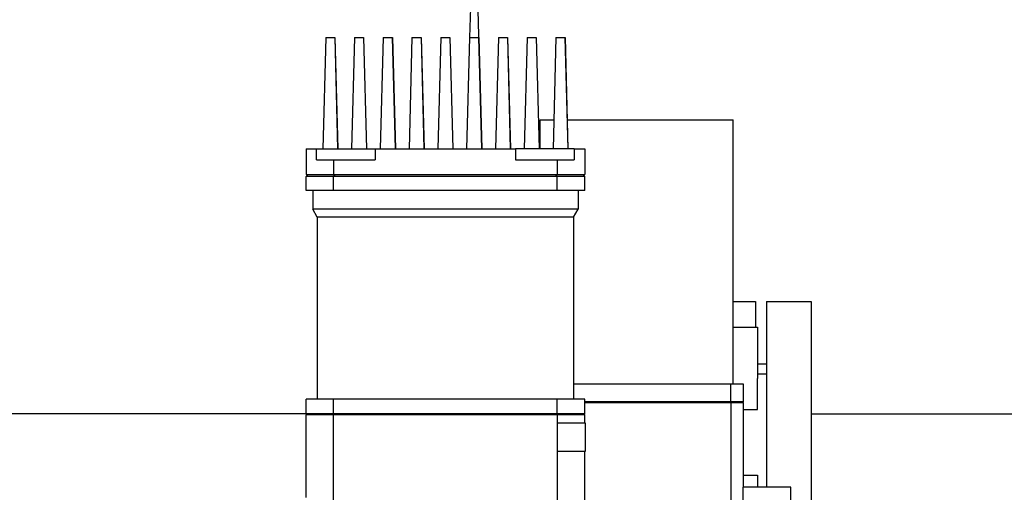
# Model space of a CAD drawing. Extents: x -89225 to 110569, y 13360 to 87647.
# Tile 211 of 256: x 40906 to 41437, y 57176 to 57431. Entities that reach past the tile are written whole.
import ezdxf

# ---------------------------------------------------------------- set-up
doc = ezdxf.new("R2010")
doc.units = 0
doc.layers.add('Iv-Lines 035', color=4, linetype='Continuous')

# ---------------------------------------------------------------- blocks, each defined once
blk = doc.blocks.new('Leidingwerk beluchtingsinstallatie')
for p, q in [((1288472.66, -946719.3), (1288470.23, -946812.05)), ((1288472.66, -946719.3), (1288476.66, -946872.05)), ((1288392.71, -946812.05), (1288391.14, -946872.05)), ((1288392.71, -946812.05), (1288397.56, -946812.05)), ((1288397.56, -946812.05), (1288397.58, -946812.05)), ((1288397.56, -946812.05), (1288399.14, -946872.05)), ((1288397.58, -946812.05), (1288397.59, -946812.05)), ((1288397.58, -946812.05), (1288399.15, -946872.05)), ((1288397.59, -946812.05), (1288397.6, -946812.05)), ((1288397.59, -946812.05), (1288399.16, -946872.05)), ((1288397.6, -946812.05), (1288397.62, -946812.05)), ((1288397.6, -946812.05), (1288399.17, -946872.05)), ((1288397.62, -946812.05), (1288399.19, -946872.05)), ((1288408.19, -946812.05), (1288406.62, -946872.05)), ((1288408.19, -946812.05), (1288413.05, -946812.05)), ((1288413.05, -946812.05), (1288413.06, -946812.05)), ((1288413.05, -946812.05), (1288414.62, -946872.05)), ((1288413.06, -946812.05), (1288413.08, -946812.05)), ((1288413.06, -946812.05), (1288414.64, -946872.05)), ((1288413.08, -946812.05), (1288413.09, -946812.05)), ((1288413.08, -946812.05), (1288414.65, -946872.05)), ((1288413.09, -946812.05), (1288413.1, -946812.05)), ((1288413.09, -946812.05), (1288414.66, -946872.05)), ((1288413.1, -946812.05), (1288413.12, -946812.05)), ((1288413.1, -946812.05), (1288414.67, -946872.05)), ((1288413.12, -946812.05), (1288413.13, -946812.05)), ((1288413.12, -946812.05), (1288414.69, -946872.05)), ((1288413.13, -946812.05), (1288414.7, -946872.05)), ((1288423.68, -946812.05), (1288422.11, -946872.05)), ((1288423.68, -946812.05), (1288428.54, -946812.05)), ((1288428.54, -946812.05), (1288428.55, -946812.05)), ((1288428.54, -946812.05), (1288430.11, -946872.05)), ((1288428.55, -946812.05), (1288428.56, -946812.05)), ((1288428.55, -946812.05), (1288430.12, -946872.05)), ((1288428.56, -946812.05), (1288428.58, -946812.05)), ((1288428.56, -946812.05), (1288430.14, -946872.05)), ((1288428.58, -946812.05), (1288428.59, -946812.05)), ((1288428.58, -946812.05), (1288430.15, -946872.05)), ((1288428.59, -946812.05), (1288428.6, -946812.05)), ((1288428.59, -946812.05), (1288430.16, -946872.05)), ((1288428.6, -946812.05), (1288428.62, -946812.05)), ((1288428.6, -946812.05), (1288430.17, -946872.05)), ((1288428.62, -946812.05), (1288428.63, -946812.05)), ((1288428.62, -946812.05), (1288430.19, -946872.05)), ((1288428.63, -946812.05), (1288428.64, -946812.05)), ((1288428.63, -946812.05), (1288430.2, -946872.05)), ((1288428.64, -946812.05), (1288430.21, -946872.05)), ((1288439.18, -946812.05), (1288437.61, -946872.05)), ((1288439.18, -946812.05), (1288444.04, -946812.05)), ((1288444.04, -946812.05), (1288444.05, -946812.05)), ((1288444.04, -946812.05), (1288445.61, -946872.05)), ((1288444.05, -946812.05), (1288444.06, -946812.05)), ((1288444.05, -946812.05), (1288445.62, -946872.05)), ((1288444.06, -946812.05), (1288444.08, -946812.05)), ((1288444.06, -946812.05), (1288445.64, -946872.05)), ((1288444.08, -946812.05), (1288444.09, -946812.05)), ((1288444.08, -946812.05), (1288445.65, -946872.05)), ((1288444.09, -946812.05), (1288444.1, -946812.05)), ((1288444.09, -946812.05), (1288445.66, -946872.05)), ((1288444.1, -946812.05), (1288444.12, -946812.05)), ((1288444.1, -946812.05), (1288445.67, -946872.05)), ((1288444.12, -946812.05), (1288444.13, -946812.05)), ((1288444.12, -946812.05), (1288445.69, -946872.05)), ((1288444.13, -946812.05), (1288444.14, -946812.05)), ((1288444.13, -946812.05), (1288445.7, -946872.05)), ((1288444.14, -946812.05), (1288445.71, -946872.05)), ((1288454.68, -946812.05), (1288453.11, -946872.05)), ((1288454.68, -946812.05), (1288459.54, -946812.05)), ((1288459.54, -946812.05), (1288459.55, -946812.05)), ((1288459.54, -946812.05), (1288461.11, -946872.05)), ((1288459.55, -946812.05), (1288459.56, -946812.05)), ((1288459.55, -946812.05), (1288461.12, -946872.05)), ((1288459.56, -946812.05), (1288459.58, -946812.05)), ((1288459.56, -946812.05), (1288461.14, -946872.05)), ((1288459.58, -946812.05), (1288459.59, -946812.05)), ((1288459.58, -946812.05), (1288461.15, -946872.05)), ((1288459.59, -946812.05), (1288459.6, -946812.05)), ((1288459.59, -946812.05), (1288461.16, -946872.05)), ((1288459.6, -946812.05), (1288459.62, -946812.05)), ((1288459.6, -946812.05), (1288461.17, -946872.05)), ((1288459.62, -946812.05), (1288459.63, -946812.05)), ((1288459.62, -946812.05), (1288461.19, -946872.05)), ((1288459.63, -946812.05), (1288459.64, -946812.05)), ((1288459.63, -946812.05), (1288461.2, -946872.05)), ((1288459.64, -946812.05), (1288461.21, -946872.05)), ((1288470.18, -946812.05), (1288468.61, -946872.05)), ((1288470.18, -946812.05), (1288475.04, -946812.05)), ((1288475.04, -946812.05), (1288475.05, -946812.05)), ((1288475.04, -946812.05), (1288476.61, -946872.05)), ((1288475.05, -946812.05), (1288475.06, -946812.05)), ((1288475.05, -946812.05), (1288476.62, -946872.05)), ((1288475.06, -946812.05), (1288475.08, -946812.05)), ((1288475.06, -946812.05), (1288476.64, -946872.05)), ((1288475.08, -946812.05), (1288476.65, -946872.05)), ((1288475.09, -946812.05), (1288475.1, -946812.05)), ((1288475.1, -946812.05), (1288475.12, -946812.05)), ((1288475.1, -946812.05), (1288476.67, -946872.05)), ((1288475.12, -946812.05), (1288475.13, -946812.05)), ((1288475.12, -946812.05), (1288476.69, -946872.05)), ((1288475.13, -946812.05), (1288475.14, -946812.05)), ((1288475.13, -946812.05), (1288476.7, -946872.05)), ((1288475.14, -946812.05), (1288476.71, -946872.05)), ((1288485.68, -946812.05), (1288484.11, -946872.05)), ((1288485.68, -946812.05), (1288490.54, -946812.05)), ((1288490.54, -946812.05), (1288490.55, -946812.05)), ((1288490.54, -946812.05), (1288492.11, -946872.05)), ((1288490.55, -946812.05), (1288490.56, -946812.05)), ((1288490.55, -946812.05), (1288492.12, -946872.05)), ((1288490.56, -946812.05), (1288490.58, -946812.05)), ((1288490.56, -946812.05), (1288492.14, -946872.05)), ((1288490.58, -946812.05), (1288490.59, -946812.05)), ((1288490.58, -946812.05), (1288492.15, -946872.05)), ((1288490.59, -946812.05), (1288490.6, -946812.05)), ((1288490.59, -946812.05), (1288492.16, -946872.05)), ((1288490.6, -946812.05), (1288490.62, -946812.05)), ((1288490.6, -946812.05), (1288492.17, -946872.05)), ((1288490.62, -946812.05), (1288490.63, -946812.05)), ((1288490.62, -946812.05), (1288492.19, -946872.05)), ((1288490.63, -946812.05), (1288490.64, -946812.05)), ((1288490.63, -946812.05), (1288492.2, -946872.05)), ((1288490.64, -946812.05), (1288492.21, -946872.05)), ((1288501.19, -946812.05), (1288499.62, -946872.05)), ((1288501.19, -946812.05), (1288506.05, -946812.05)), ((1288506.05, -946812.05), (1288506.06, -946812.05)), ((1288506.05, -946812.05), (1288507.62, -946872.05)), ((1288506.06, -946812.05), (1288506.08, -946812.05)), ((1288506.06, -946812.05), (1288507.64, -946872.05)), ((1288506.08, -946812.05), (1288506.09, -946812.05)), ((1288506.08, -946812.05), (1288507.65, -946872.05)), ((1288506.09, -946812.05), (1288506.1, -946812.05)), ((1288506.09, -946812.05), (1288507.66, -946872.05)), ((1288506.1, -946812.05), (1288506.12, -946812.05)), ((1288506.1, -946812.05), (1288507.67, -946872.05)), ((1288506.12, -946812.05), (1288506.13, -946812.05)), ((1288506.12, -946812.05), (1288507.69, -946872.05)), ((1288506.13, -946812.05), (1288507.7, -946872.05)), ((1288516.71, -946812.05), (1288515.14, -946872.05)), ((1288516.71, -946812.05), (1288521.56, -946812.05)), ((1288521.56, -946812.05), (1288521.58, -946812.05)), ((1288521.56, -946812.05), (1288523.14, -946872.05)), ((1288521.58, -946812.05), (1288521.59, -946812.05)), ((1288521.58, -946812.05), (1288523.15, -946872.05)), ((1288521.59, -946812.05), (1288521.6, -946812.05)), ((1288521.59, -946812.05), (1288523.16, -946872.05)), ((1288521.6, -946812.05), (1288521.62, -946812.05)), ((1288521.6, -946812.05), (1288523.17, -946872.05)), ((1288521.62, -946812.05), (1288523.19, -946872.05)), ((1288508.19, -946856.35), (1288515.55, -946856.35)), ((1288508.19, -946872.05), (1288508.19, -946856.35)), ((1288522.78, -946856.35), (1288612.19, -946856.35)), ((1288612.19, -946998.85), (1288612.19, -946856.35)), ((1288382.19, -946872.05), (1288387.78, -946872.05)), ((1288382.19, -946872.05), (1288382.19, -946885.85)), ((1288387.78, -946877.85), (1288387.78, -946872.05)), ((1288387.78, -946872.05), (1288419.35, -946872.05)), ((1288419.35, -946872.05), (1288419.35, -946877.85)), ((1288419.35, -946872.05), (1288494.96, -946872.05)), ((1288526.55, -946872.05), (1288494.96, -946872.05)), ((1288494.96, -946872.05), (1288494.96, -946877.85)), ((1288526.55, -946872.05), (1288532.19, -946872.05)), ((1288526.55, -946872.05), (1288526.55, -946877.85)), ((1288532.19, -946872.05), (1288532.19, -946885.85)), ((1288387.78, -946877.85), (1288396.92, -946877.85)), ((1288396.92, -946877.85), (1288396.92, -946885.85)), ((1288396.92, -946877.85), (1288419.35, -946877.85)), ((1288494.96, -946877.85), (1288517.35, -946877.85)), ((1288517.35, -946877.85), (1288517.35, -946885.85)), ((1288517.35, -946877.85), (1288526.55, -946877.85)), ((1288382.19, -946885.85), (1288396.92, -946885.85)), ((1288383.19, -946885.85), (1288382.19, -946886.85)), ((1288396.92, -946885.85), (1288517.35, -946885.85)), ((1288517.35, -946885.85), (1288532.19, -946885.85)), ((1288531.19, -946885.85), (1288532.19, -946886.85)), ((1288396.95, -946886.85), (1288382.19, -946886.85)), ((1288382.19, -946894.35), (1288382.19, -946886.85)), ((1288517.38, -946886.85), (1288396.95, -946886.85)), ((1288396.95, -946894.35), (1288396.95, -946886.85)), ((1288517.38, -946894.35), (1288517.38, -946886.85)), ((1288532.19, -946886.85), (1288517.38, -946886.85)), ((1288532.19, -946894.35), (1288532.19, -946886.85)), ((1288396.95, -946894.35), (1288382.19, -946894.35)), ((1288385.69, -946894.35), (1288385.69, -946904.53)), ((1288517.38, -946894.35), (1288396.95, -946894.35)), ((1288532.19, -946894.35), (1288517.38, -946894.35)), ((1288528.69, -946894.35), (1288528.69, -946904.53)), ((1288528.69, -946904.53), (1288385.69, -946904.53)), ((1288388.19, -946908.86), (1288385.69, -946904.53)), ((1288526.19, -946908.86), (1288528.69, -946904.53)), ((1288526.19, -946908.86), (1288388.19, -946908.86)), ((1288388.19, -946908.86), (1288388.19, -947006.85)), ((1288526.19, -946908.86), (1288526.19, -947006.85)), ((1288612.19, -946954.35), (1288624.19, -946954.35)), ((1288624.19, -946954.35), (1288624.19, -946968.08)), ((1288630.19, -946954.35), (1288630.19, -947054.35)), ((1288630.19, -946954.35), (1288654.19, -946954.35)), ((1288654.19, -946954.35), (1288654.19, -947092.88)), ((1288612.19, -946968.08), (1288625.19, -946968.08)), ((1288625.19, -946968.08), (1288625.19, -946995.73)), ((1288625.19, -946987.85), (1288630.19, -946987.85)), ((1288630.19, -946993.35), (1288625.19, -946993.35)), ((1288625.19, -947012.4), (1288625.19, -946995.73)), ((1288610.82, -946998.85), (1288526.19, -946998.85)), ((1288610.82, -947008.35), (1288610.82, -946998.85)), ((1288617.69, -946998.85), (1288610.82, -946998.85)), ((1288617.69, -947008.35), (1288617.69, -946998.85)), ((1288396.95, -947006.85), (1288382.19, -947006.85)), ((1288382.19, -947014.85), (1288382.19, -947006.85)), ((1288517.38, -947006.85), (1288396.95, -947006.85)), ((1288396.95, -947014.85), (1288396.95, -947006.85)), ((1288517.38, -947014.85), (1288517.38, -947006.85)), ((1288532.19, -947006.85), (1288517.38, -947006.85)), ((1288532.19, -947014.85), (1288532.19, -947006.85)), ((1288610.82, -947008.35), (1288532.19, -947008.35)), ((1288610.82, -947008.85), (1288532.19, -947008.85)), ((1288617.69, -947008.35), (1288610.82, -947008.35)), ((1288617.69, -947008.85), (1288610.82, -947008.85)), ((1288610.82, -947008.85), (1288610.82, -947088.91)), ((1288617.19, -947008.35), (1288617.69, -947008.85)), ((1288617.69, -947054.35), (1288617.69, -947008.85)), ((1288617.69, -947012.4), (1288625.19, -947012.4)), ((1288382.19, -947014.81), (1287743.3, -947014.81)), ((1288396.95, -947014.85), (1288382.19, -947014.85)), ((1288382.69, -947014.85), (1288382.19, -947015.35)), ((1288396.97, -947015.35), (1288382.19, -947015.35)), ((1288382.19, -947059.85), (1288382.19, -947015.35)), ((1288517.38, -947014.85), (1288396.95, -947014.85)), ((1288396.97, -947190.35), (1288396.97, -947015.35)), ((1288517.4, -947015.35), (1288396.97, -947015.35)), ((1288532.19, -947014.85), (1288517.38, -947014.85)), ((1288532.19, -947015.35), (1288517.4, -947015.35)), ((1288517.4, -947015.35), (1288517.4, -947190.35)), ((1288531.69, -947014.85), (1288532.19, -947015.35)), ((1288532.19, -947019.85), (1288532.19, -947015.35)), ((1288654.19, -947014.81), (1288879.54, -947014.81)), ((1288532.69, -947019.85), (1288517.51, -947019.85)), ((1288517.51, -947034.85), (1288517.51, -947019.85)), ((1288532.69, -947034.85), (1288532.69, -947019.85)), ((1288517.51, -947034.85), (1288532.69, -947034.85)), ((1288532.19, -947170.85), (1288532.19, -947034.85)), ((1288617.69, -947047.91), (1288625.19, -947047.91)), ((1288625.19, -947047.91), (1288625.19, -947054.35)), ((1288617.59, -947075.3), (1288617.59, -947054.35)), ((1288643.19, -947054.35), (1288617.59, -947054.35)), ((1288643.19, -947080.24), (1288643.19, -947054.35))]:
    blk.add_line(p, q)
for centre, major_axis, ratio, start_param, end_param in [((1290247.6, -949628.54), (0, 3789.59), 0.707401, 0.761586, 0.761968), ((1286668.27, -949628.54), (0, -3789.59), 0.706813, 2.379625, 2.380007)]:
    blk.add_ellipse(centre, major_axis=major_axis, ratio=ratio, start_param=start_param, end_param=end_param)
for points, knots in [([(1288610.82, -947008.85), (1288610.79, -947008.81), (1288610.75, -947008.77), (1288610.72, -947008.73), (1288610.68, -947008.69), (1288610.65, -947008.64), (1288610.62, -947008.6), (1288610.58, -947008.56), (1288610.55, -947008.52), (1288610.51, -947008.48), (1288610.48, -947008.44), (1288610.45, -947008.39), (1288610.41, -947008.35)], [0, 0, 0, 0, 0.1904933, 0.1904933, 0.1904933, 0.3809864, 0.3809864, 0.3809864, 0.5714794, 0.5714794, 0.5714794, 0.7619723, 0.7619723, 0.7619723, 0.7619723]), ([(1288397.35, -947014.85), (1288397.31, -947014.89), (1288397.28, -947014.94), (1288397.25, -947014.98), (1288397.22, -947015.02), (1288397.19, -947015.06), (1288397.16, -947015.1), (1288397.13, -947015.14), (1288397.1, -947015.19), (1288397.07, -947015.23), (1288397.04, -947015.27), (1288397.01, -947015.31), (1288396.97, -947015.35)], [0, 0, 0, 0, 0.1810867, 0.1810867, 0.1810867, 0.3621734, 0.3621734, 0.3621734, 0.5432599, 0.5432599, 0.5432599, 0.7243464, 0.7243464, 0.7243464, 0.7243464]), ([(1288517.4, -947015.35), (1288517.37, -947015.31), (1288517.34, -947015.27), (1288517.31, -947015.23), (1288517.28, -947015.19), (1288517.25, -947015.14), (1288517.22, -947015.1), (1288517.19, -947015.06), (1288517.16, -947015.02), (1288517.13, -947014.98), (1288517.09, -947014.94), (1288517.06, -947014.89), (1288517.03, -947014.85)], [0, 0, 0, 0, 0.1810866, 0.1810866, 0.1810866, 0.3621732, 0.3621732, 0.3621732, 0.5432599, 0.5432599, 0.5432599, 0.7243464, 0.7243464, 0.7243464, 0.7243464])]:
    blk.add_open_spline(points, degree=3, knots=knots)

msp = doc.modelspace()

# ---------------------------------------------------------------- block references
at = {"layer": 'Iv-Lines 035'}
msp.add_blockref('Leidingwerk beluchtingsinstallatie', (-1247321.42, 1004233.53), dxfattribs=at)

doc.saveas('drawing.dxf')
